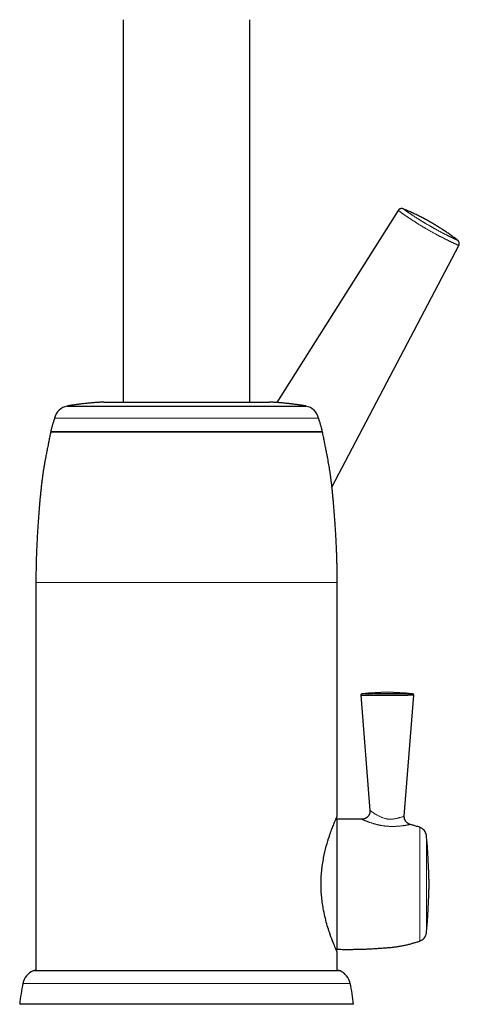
# Model space of a CAD drawing. Header units: millimetres. Extents: x 8 to 802, y 12 to 847.
# Tile 26 of 27: x 559 to 641, y 498 to 681. Entities that reach past the tile are written whole.
import ezdxf

# ---------------------------------------------------------------- set-up
doc = ezdxf.new("R2010")
doc.units = ezdxf.units.MM

msp = doc.modelspace()

# ---------------------------------------------------------------- linework, layer by layer
at = {"color": 7, "linetype": 'Continuous', "lineweight": 30}
for p, q in [((578.39, 681), (578.39, 610)), ((601.89, 610), (601.89, 681)), ((629.45, 645.59), (606.92, 609.92)), ((629.45, 645.59), (629.45, 645.59)), ((640.51, 640.03), (640.51, 640.03)), ((617.15, 594.23), (640.72, 639.09)), ((640.72, 639.09), (640.72, 639.09)), ((567.97, 609.27), (612.32, 609.27)), ((574.8, 610), (605.48, 610)), ((615.37, 604.5), (564.92, 604.5)), ((564.98, 604.5), (590.14, 604.5)), ((590.14, 604.5), (615.31, 604.5)), ((603.49, 604.5), (603.49, 604.5)), ((562.14, 576.5), (562.14, 504.5)), ((618.14, 533.15), (618.14, 576.5)), ((622.75, 555.84), (622.75, 555.84)), ((632.12, 555.84), (632.12, 555.84)), ((622.52, 555.61), (624.19, 534.17)), ((630.59, 533.14), (632.34, 555.61)), ((618.14, 532.58), (617.89, 532.58)), ((618.14, 508.42), (618.14, 532.58)), ((617.89, 508.42), (618.14, 508.42)), ((618.14, 504.5), (618.14, 507.85)), ((562.04, 504.5), (590.14, 504.5)), ((590.14, 504.5), (618.25, 504.5)), ((621.14, 498.2), (559.14, 498.2))]:
    msp.add_line(p, q, dxfattribs=at)
at = {"color": 252, "linetype": 'Continuous', "lineweight": 0}
for p, q in [((565.61, 607), (614.67, 607)), ((615.41, 604.42), (564.88, 604.42)), ((562.14, 576.5), (618.14, 576.5)), ((633.44, 509.93), (633.44, 531.07)), ((634.68, 511.44), (634.68, 529.56)), ((590.14, 504.41), (561.63, 504.41)), ((618.66, 504.41), (590.14, 504.41)), ((559.74, 502.08), (620.54, 502.08))]:
    msp.add_line(p, q, dxfattribs=at)
at = {"color": 252, "linetype": 'Continuous', "lineweight": 0, "flags": 128}
msp.add_lwpolyline([(624.2, 534.17), (624.2, 534.17), (624.21, 534.16), (624.23, 534.15), (624.26, 534.13), (624.31, 534.1), (624.36, 534.06), (624.41, 534.03), (624.48, 533.98), (624.55, 533.94), (624.62, 533.89), (624.7, 533.84), (624.78, 533.78), (624.86, 533.73), (624.94, 533.68), (625.06, 533.61), (625.19, 533.53), (625.35, 533.43), (625.52, 533.34), (625.67, 533.25), (625.83, 533.16), (625.93, 533.12), (626.02, 533.07), (626.2, 532.98), (626.39, 532.9), (626.53, 532.84), (626.67, 532.79), (626.84, 532.73), (626.95, 532.7), (627.07, 532.67), (627.19, 532.64), (627.29, 532.62), (627.38, 532.61), (627.47, 532.59), (627.56, 532.58), (627.69, 532.57), (627.81, 532.57), (627.93, 532.56), (628.02, 532.57), (628.12, 532.57), (628.22, 532.57), (628.32, 532.58), (628.45, 532.59), (628.58, 532.61), (628.71, 532.63), (628.8, 532.64), (628.89, 532.66), (629.04, 532.68), (629.17, 532.71), (629.3, 532.74), (629.42, 532.77), (629.53, 532.8), (629.62, 532.83), (629.71, 532.85), (629.8, 532.88), (629.88, 532.9), (629.98, 532.93), (630.08, 532.96), (630.16, 532.99), (630.22, 533.01), (630.28, 533.03), (630.35, 533.06), (630.41, 533.08), (630.48, 533.1), (630.53, 533.12), (630.56, 533.13), (630.58, 533.14), (630.59, 533.14), (630.59, 533.14), (630.59, 533.14)], dxfattribs=at)
at = {"color": 7, "linetype": 'Continuous', "lineweight": 30}
for centre, radius, start, end in [((568.53, 606.32), 3, 100.8219, 166.8504), ((611.75, 606.32), 3, 13.1496, 79.1781), ((564.98, 604.4), 0.1, 90, 169.3792), ((615.31, 604.4), 0.1, 10.6208, 90), ((622.77, 555.59), 0.252, 96.6323, 175.3923), ((627.43, 515.85), 40.27, 83.3195, 96.6825), ((632.09, 555.59), 0.252, 3.3307, 83.526), ((632.88, 529.34), 1.82, 6.9253, 72.1226), ((632.88, 511.66), 1.82, 287.8774, 353.0747), ((562.97, 501.4), 3.3, 114.0133, 167.9871), ((562.04, 503.5), 1, 90, 114.0133), ((618.25, 503.5), 1, 65.9867, 90), ((617.31, 501.4), 3.3, 12.0129, 65.9867), ((593.98, 494.8), 35, 167.9871, 174.4275), ((586.31, 494.8), 35, 5.5725, 12.0129)]:
    msp.add_arc(centre, radius, start, end, dxfattribs=at)
at = {"color": 252, "linetype": 'Continuous', "lineweight": 0}
msp.add_arc((624.08, 555.65), 0.234, 116.0357, 189.7115, dxfattribs=at)
at = {"color": 7, "linetype": 'Continuous', "lineweight": 30}
for points, knots in [([(630.37, 645.88), (630.37, 645.89), (630.36, 645.89), (630.34, 645.9), (630.31, 645.91), (630.28, 645.92), (630.24, 645.92), (630.2, 645.93), (630.16, 645.94), (630.12, 645.94), (630.07, 645.94), (630.02, 645.94), (629.97, 645.93), (629.92, 645.92), (629.87, 645.91), (629.83, 645.9), (629.78, 645.88), (629.74, 645.86), (629.69, 645.83), (629.65, 645.8), (629.61, 645.77), (629.57, 645.73), (629.53, 645.69), (629.49, 645.65), (629.47, 645.62), (629.45, 645.6), (629.45, 645.59)], [0, 0, 0, 0, 0.012438, 0.039032, 0.067998, 0.100203, 0.136117, 0.17552, 0.217575, 0.261361, 0.306226, 0.351776, 0.397771, 0.444068, 0.490575, 0.537234, 0.584005, 0.630862, 0.677786, 0.724762, 0.777016, 0.828798, 0.879975, 0.930587, 0.980668, 1, 1, 1, 1]), ([(640.51, 640.03), (640.5, 640.04), (640.38, 640.13), (640.16, 640.3), (639.85, 640.54), (639.53, 640.77), (639.21, 641), (638.89, 641.23), (638.57, 641.45), (638.24, 641.68), (637.91, 641.89), (637.58, 642.11), (637.25, 642.32), (636.92, 642.53), (636.59, 642.74), (636.25, 642.94), (635.91, 643.14), (635.57, 643.34), (635.23, 643.54), (634.89, 643.73), (634.54, 643.91), (634.19, 644.1), (633.85, 644.28), (633.5, 644.46), (633.14, 644.64), (632.79, 644.81), (632.43, 644.98), (632.08, 645.14), (631.72, 645.31), (631.36, 645.47), (631, 645.62), (630.67, 645.76), (630.46, 645.85), (630.37, 645.88)], [0, 0, 0, 0, 0.004237, 0.037808, 0.071361, 0.1049, 0.138425, 0.171939, 0.205443, 0.238937, 0.272423, 0.305901, 0.339374, 0.372842, 0.406306, 0.439769, 0.47323, 0.506691, 0.540153, 0.573618, 0.607085, 0.640558, 0.674036, 0.707521, 0.741013, 0.774516, 0.808028, 0.841552, 0.875089, 0.90864, 0.942206, 0.975787, 1, 1, 1, 1]), ([(640.72, 639.09), (640.72, 639.09), (640.73, 639.12), (640.75, 639.15), (640.77, 639.2), (640.78, 639.25), (640.79, 639.3), (640.8, 639.36), (640.8, 639.41), (640.8, 639.46), (640.8, 639.51), (640.79, 639.55), (640.79, 639.6), (640.77, 639.65), (640.76, 639.69), (640.74, 639.74), (640.72, 639.78), (640.7, 639.82), (640.68, 639.85), (640.65, 639.89), (640.63, 639.92), (640.6, 639.95), (640.58, 639.97), (640.56, 639.99), (640.54, 640.01), (640.52, 640.02), (640.51, 640.03), (640.51, 640.03)], [0, 0, 0, 0, 0.020369, 0.070412, 0.119954, 0.169011, 0.217596, 0.265713, 0.313364, 0.360545, 0.407247, 0.453456, 0.499152, 0.544308, 0.588885, 0.632831, 0.676074, 0.718504, 0.75996, 0.800186, 0.838793, 0.875247, 0.90898, 0.939672, 0.967479, 0.99299, 1, 1, 1, 1]), ([(574.8, 610), (574.73, 610), (574.57, 609.99), (574.32, 609.98), (574.04, 609.96), (573.76, 609.95), (573.49, 609.93), (573.21, 609.91), (572.91, 609.89), (572.57, 609.86), (572.2, 609.83), (571.81, 609.79), (571.42, 609.75), (571.06, 609.71), (570.74, 609.67), (570.47, 609.64), (570.2, 609.61), (569.94, 609.57), (569.69, 609.54), (569.46, 609.51), (569.26, 609.48), (569.09, 609.45), (568.94, 609.43), (568.79, 609.41), (568.64, 609.38), (568.49, 609.36), (568.32, 609.33), (568.15, 609.3), (568.03, 609.28), (567.97, 609.27)], [0, 0, 0, 0, 0.028421, 0.070107, 0.110835, 0.150976, 0.190899, 0.230975, 0.271576, 0.323931, 0.378423, 0.435094, 0.493034, 0.551264, 0.592491, 0.633009, 0.672459, 0.710485, 0.74673, 0.780862, 0.813167, 0.834793, 0.856297, 0.877987, 0.900171, 0.923157, 0.947252, 0.972764, 1, 1, 1, 1]), ([(612.32, 609.27), (612.25, 609.28), (612.13, 609.3), (611.95, 609.33), (611.78, 609.36), (611.62, 609.39), (611.46, 609.41), (611.31, 609.44), (611.14, 609.46), (610.94, 609.49), (610.72, 609.52), (610.49, 609.55), (610.22, 609.59), (609.93, 609.63), (609.61, 609.66), (609.29, 609.7), (608.96, 609.74), (608.63, 609.77), (608.3, 609.81), (607.98, 609.84), (607.67, 609.86), (607.37, 609.89), (607.08, 609.91), (606.79, 609.93), (606.51, 609.95), (606.23, 609.96), (605.95, 609.98), (605.7, 609.99), (605.55, 610), (605.48, 610)], [0, 0, 0, 0, 0.028192, 0.054544, 0.079398, 0.103097, 0.125983, 0.148398, 0.170687, 0.201755, 0.234122, 0.2685, 0.304784, 0.349998, 0.396871, 0.444834, 0.493321, 0.541764, 0.589597, 0.636253, 0.681276, 0.724857, 0.767423, 0.8094, 0.851215, 0.890874, 0.931125, 0.972322, 1, 1, 1, 1]), ([(565.61, 607), (565.61, 606.99), (565.6, 606.95), (565.58, 606.89), (565.55, 606.81), (565.53, 606.72), (565.5, 606.63), (565.46, 606.52), (565.42, 606.39), (565.37, 606.24), (565.32, 606.06), (565.26, 605.87), (565.2, 605.69), (565.15, 605.5), (565.1, 605.32), (565.05, 605.14), (565.01, 604.97), (564.97, 604.79), (564.94, 604.64), (564.93, 604.54), (564.92, 604.5)], [0, 0, 0, 0, 0.020383, 0.045985, 0.07643, 0.111337, 0.150318, 0.192985, 0.238949, 0.306821, 0.379183, 0.455027, 0.533349, 0.60456, 0.676244, 0.7477, 0.818235, 0.887167, 0.953826, 1, 1, 1, 1]), ([(615.37, 604.5), (615.36, 604.54), (615.35, 604.62), (615.32, 604.77), (615.28, 604.93), (615.24, 605.1), (615.19, 605.3), (615.13, 605.54), (615.05, 605.8), (614.98, 606.02), (614.93, 606.2), (614.88, 606.33), (614.84, 606.46), (614.8, 606.58), (614.77, 606.69), (614.74, 606.77), (614.72, 606.84), (614.7, 606.91), (614.69, 606.96), (614.68, 606.99), (614.67, 607)], [0, 0, 0, 0, 0.03982, 0.102849, 0.168019, 0.234759, 0.302483, 0.409471, 0.515097, 0.617003, 0.675372, 0.73103, 0.783462, 0.832149, 0.876575, 0.908154, 0.936533, 0.961464, 0.982699, 1, 1, 1, 1]), ([(564.88, 604.42), (564.85, 604.29), (564.8, 604.02), (564.72, 603.61), (564.64, 603.19), (564.56, 602.78), (564.48, 602.37), (564.4, 601.96), (564.31, 601.53), (564.23, 601.09), (564.14, 600.66), (564.05, 600.17), (563.94, 599.63), (563.83, 599.04), (563.72, 598.45), (563.62, 597.85), (563.53, 597.25), (563.43, 596.64), (563.35, 596.02), (563.27, 595.38), (563.19, 594.73), (563.12, 594.07), (563.05, 593.39), (562.98, 592.71), (562.91, 592.02), (562.86, 591.38), (562.81, 590.79), (562.76, 590.25), (562.72, 589.71), (562.68, 589.16), (562.63, 588.61), (562.59, 588.04), (562.55, 587.5), (562.52, 586.99), (562.49, 586.52), (562.46, 586.03), (562.43, 585.54), (562.4, 585.03), (562.37, 584.51), (562.35, 584.01), (562.32, 583.51), (562.3, 583.02), (562.28, 582.53), (562.26, 582.02), (562.24, 581.5), (562.23, 580.97), (562.21, 580.42), (562.2, 579.9), (562.19, 579.41), (562.18, 578.96), (562.17, 578.49), (562.16, 578.01), (562.15, 577.53), (562.15, 577.03), (562.14, 576.69), (562.14, 576.51), (562.14, 576.5)], [0, 0, 0, 0, 0.013367, 0.029194, 0.044572, 0.059535, 0.074117, 0.088353, 0.104733, 0.120735, 0.136417, 0.151833, 0.173508, 0.194922, 0.216239, 0.237626, 0.259248, 0.281255, 0.303692, 0.326575, 0.349916, 0.373729, 0.397587, 0.421924, 0.446751, 0.472078, 0.490818, 0.509833, 0.529126, 0.548707, 0.568615, 0.588899, 0.609611, 0.626217, 0.643143, 0.660413, 0.678051, 0.696083, 0.714533, 0.733425, 0.750339, 0.767627, 0.785306, 0.803393, 0.821904, 0.840855, 0.860265, 0.880148, 0.896115, 0.912392, 0.928988, 0.945912, 0.963171, 0.980774, 0.998727, 1, 1, 1, 1]), ([(618.14, 576.5), (618.14, 576.52), (618.14, 576.71), (618.14, 577.07), (618.13, 577.58), (618.12, 578.08), (618.12, 578.57), (618.11, 579.04), (618.1, 579.51), (618.09, 579.96), (618.07, 580.43), (618.06, 580.92), (618.04, 581.43), (618.03, 581.93), (618.01, 582.41), (617.99, 582.89), (617.97, 583.38), (617.94, 583.89), (617.92, 584.43), (617.89, 584.95), (617.86, 585.45), (617.83, 585.95), (617.8, 586.42), (617.77, 586.89), (617.74, 587.35), (617.71, 587.84), (617.67, 588.37), (617.63, 588.94), (617.58, 589.49), (617.54, 590.03), (617.5, 590.57), (617.45, 591.1), (617.4, 591.68), (617.34, 592.32), (617.28, 593.01), (617.21, 593.68), (617.14, 594.35), (617.06, 595), (616.98, 595.65), (616.9, 596.28), (616.81, 596.9), (616.72, 597.5), (616.62, 598.09), (616.52, 598.68), (616.41, 599.26), (616.32, 599.77), (616.23, 600.23), (616.15, 600.63), (616.07, 601.03), (615.99, 601.45), (615.9, 601.87), (615.82, 602.29), (615.74, 602.71), (615.65, 603.14), (615.57, 603.58), (615.48, 604.01), (615.43, 604.29), (615.41, 604.42)], [0, 0, 0, 0, 0.0018966, 0.0204498, 0.0386274, 0.0564385, 0.0738919, 0.0906942, 0.1071686, 0.1233237, 0.1391678, 0.1576362, 0.1756903, 0.1933444, 0.2106126, 0.2275093, 0.2440487, 0.2634444, 0.2823706, 0.3008521, 0.3189132, 0.3365785, 0.3535667, 0.37022, 0.3865614, 0.402614, 0.4230684, 0.4431251, 0.4628347, 0.4822445, 0.5013737, 0.5202267, 0.5388074, 0.563919, 0.5885347, 0.6126655, 0.6363229, 0.6599361, 0.6830833, 0.7057775, 0.7280324, 0.7498653, 0.7709863, 0.7919444, 0.8128972, 0.8340015, 0.8482322, 0.8626458, 0.8772883, 0.8922056, 0.9074438, 0.9230487, 0.9381391, 0.953635, 0.969575, 0.9859977, 1, 1, 1, 1]), ([(622.52, 555.61), (622.52, 555.61), (622.53, 555.61), (622.54, 555.61), (622.57, 555.61), (622.62, 555.61), (622.67, 555.61), (622.74, 555.61), (622.83, 555.61), (622.93, 555.61), (623.04, 555.61), (623.17, 555.61), (623.32, 555.61), (623.48, 555.61), (623.66, 555.61), (623.79, 555.61), (623.85, 555.61)], [0, 0, 0, 0, 0.05785, 0.117953, 0.179443, 0.242447, 0.307088, 0.373488, 0.441751, 0.51197, 0.587702, 0.665702, 0.74598, 0.828508, 0.913218, 1, 1, 1, 1]), ([(623.85, 555.61), (623.89, 555.61), (623.99, 555.61), (624.17, 555.61), (624.39, 555.61), (624.61, 555.61), (624.85, 555.61), (625.09, 555.61), (625.34, 555.61), (625.59, 555.61), (625.85, 555.61), (626.11, 555.61), (626.38, 555.61), (626.65, 555.61), (626.91, 555.61), (627.17, 555.61), (627.44, 555.61), (627.71, 555.61), (628, 555.61), (628.29, 555.61), (628.58, 555.61), (628.87, 555.61), (629.17, 555.61), (629.45, 555.61), (629.71, 555.61), (629.97, 555.61), (630.22, 555.61), (630.46, 555.61), (630.68, 555.61), (630.89, 555.61), (631.08, 555.61), (631.19, 555.61), (631.25, 555.61)], [0, 0, 0, 0, 0.017271, 0.04854, 0.080369, 0.112679, 0.145378, 0.178371, 0.211558, 0.244834, 0.278098, 0.312819, 0.347301, 0.381436, 0.415123, 0.448273, 0.480804, 0.516323, 0.552571, 0.58944, 0.626809, 0.664546, 0.702507, 0.740543, 0.775345, 0.809961, 0.844275, 0.878176, 0.911559, 0.944331, 0.972454, 1, 1, 1, 1]), ([(632.34, 555.61), (632.34, 555.61), (632.34, 555.61), (632.34, 555.61), (632.32, 555.61), (632.3, 555.61), (632.27, 555.61), (632.23, 555.61), (632.17, 555.61), (632.09, 555.61), (632, 555.61), (631.9, 555.61), (631.79, 555.61), (631.69, 555.61), (631.6, 555.61), (631.5, 555.61), (631.39, 555.61), (631.3, 555.61), (631.25, 555.61)], [0, 0, 0, 0, 0.001419, 0.052925, 0.115392, 0.178123, 0.230961, 0.283948, 0.364622, 0.445774, 0.527835, 0.61031, 0.682459, 0.754835, 0.803533, 0.85229, 0.926059, 1, 1, 1, 1]), ([(624.19, 534.17), (624.19, 534.17), (624.2, 534.14), (624.2, 534.09), (624.2, 534.01), (624.19, 533.93), (624.19, 533.86), (624.17, 533.78), (624.16, 533.71), (624.14, 533.63), (624.11, 533.56), (624.09, 533.49), (624.06, 533.42), (624.02, 533.35), (623.99, 533.29), (623.95, 533.22), (623.91, 533.16), (623.86, 533.11), (623.81, 533.05), (623.76, 533), (623.71, 532.95), (623.66, 532.9), (623.6, 532.86), (623.54, 532.82), (623.48, 532.78), (623.42, 532.74), (623.36, 532.71), (623.3, 532.68), (623.23, 532.65), (623.17, 532.63), (623.1, 532.61), (623.04, 532.6), (622.97, 532.58), (622.91, 532.57), (622.84, 532.56), (622.78, 532.56), (622.71, 532.56), (622.67, 532.56), (622.66, 532.56)], [0, 0, 0, 0, 0.003774, 0.031934, 0.063248, 0.094441, 0.125429, 0.156223, 0.186834, 0.217271, 0.247542, 0.277652, 0.307606, 0.337409, 0.367063, 0.396571, 0.425934, 0.455152, 0.484226, 0.513155, 0.541938, 0.570571, 0.599053, 0.627379, 0.655545, 0.683545, 0.711373, 0.73902, 0.766478, 0.793735, 0.820779, 0.847596, 0.874167, 0.900474, 0.926492, 0.952192, 0.977542, 1, 1, 1, 1]), ([(618.14, 507.85), (618.14, 507.85), (618.15, 507.83), (618.12, 507.9), (618.04, 508.08), (617.9, 508.39), (617.66, 508.97), (617.25, 509.94), (616.74, 511.34), (616.28, 512.77), (615.91, 514.15), (615.61, 515.52), (615.39, 516.84), (615.23, 518.06), (615.14, 519.28), (615.11, 520.52), (615.14, 521.75), (615.24, 522.98), (615.39, 524.19), (615.66, 525.76), (616.09, 527.59), (616.61, 529.28), (617.06, 530.54), (617.42, 531.45), (617.7, 532.13), (617.9, 532.61), (618.04, 532.92), (618.13, 533.11), (618.14, 533.14), (618.14, 533.15)], [0, 0, 0, 0, 0.000579, 0.031298, 0.062097, 0.093283, 0.125146, 0.187866, 0.250156, 0.292039, 0.333611, 0.375561, 0.407811, 0.43914, 0.469906, 0.500486, 0.531007, 0.561699, 0.592933, 0.625065, 0.687409, 0.749917, 0.791549, 0.832941, 0.874726, 0.906606, 0.937911, 0.968939, 1, 1, 1, 1]), ([(622.66, 532.56), (622.59, 532.56), (622.39, 532.57), (622.07, 532.57), (621.68, 532.58), (621.28, 532.59), (620.86, 532.59), (620.44, 532.6), (620, 532.6), (619.55, 532.6), (619.1, 532.59), (618.63, 532.59), (618.31, 532.58), (618.14, 532.58)], [0, 0, 0, 0, 0.046335, 0.130087, 0.21632, 0.305137, 0.396642, 0.490939, 0.588133, 0.68651, 0.787881, 0.892345, 1, 1, 1, 1]), ([(631.7, 531.58), (631.7, 531.58), (631.68, 531.59), (631.63, 531.6), (631.57, 531.62), (631.5, 531.65), (631.44, 531.68), (631.38, 531.71), (631.31, 531.74), (631.25, 531.78), (631.2, 531.82), (631.14, 531.86), (631.09, 531.91), (631.03, 531.96), (630.99, 532.01), (630.94, 532.06), (630.89, 532.12), (630.84, 532.18), (630.8, 532.25), (630.76, 532.32), (630.73, 532.39), (630.7, 532.46), (630.67, 532.53), (630.65, 532.6), (630.63, 532.67), (630.61, 532.75), (630.6, 532.82), (630.59, 532.89), (630.58, 532.97), (630.58, 533.04), (630.58, 533.1), (630.59, 533.13), (630.59, 533.14)], [0, 0, 0, 0, 0.00032, 0.033543, 0.066925, 0.100428, 0.134028, 0.167703, 0.201441, 0.23523, 0.269061, 0.302928, 0.336826, 0.370749, 0.404695, 0.43866, 0.476509, 0.514213, 0.551665, 0.588879, 0.625869, 0.662645, 0.699218, 0.735596, 0.771784, 0.807789, 0.843613, 0.87926, 0.914732, 0.950029, 0.985153, 1, 1, 1, 1]), ([(633.44, 531.07), (633.32, 531.11), (633.08, 531.18), (632.73, 531.29), (632.39, 531.39), (632.07, 531.48), (631.84, 531.54), (631.72, 531.58), (631.7, 531.58)], [0, 0, 0, 0, 0.210309, 0.412341, 0.606546, 0.793374, 0.973277, 1, 1, 1, 1]), ([(635.18, 520.5), (635.18, 520.61), (635.18, 520.84), (635.18, 521.17), (635.17, 521.49), (635.17, 521.79), (635.16, 522.09), (635.15, 522.37), (635.14, 522.65), (635.12, 522.93), (635.11, 523.2), (635.1, 523.47), (635.08, 523.72), (635.07, 523.99), (635.05, 524.27), (635.04, 524.55), (635.02, 524.83), (635.01, 525.1), (635, 525.36), (634.99, 525.61), (634.97, 525.88), (634.96, 526.17), (634.94, 526.48), (634.92, 526.79), (634.9, 527.11), (634.88, 527.45), (634.85, 527.82), (634.82, 528.22), (634.78, 528.66), (634.74, 529.1), (634.7, 529.41), (634.68, 529.56)], [0, 0, 0, 0, 0.037893, 0.07433, 0.109368, 0.14306, 0.175465, 0.206635, 0.236628, 0.268322, 0.298729, 0.327919, 0.355964, 0.382936, 0.415893, 0.44741, 0.47774, 0.507139, 0.535865, 0.564174, 0.592323, 0.625304, 0.658825, 0.693294, 0.729061, 0.766158, 0.80451, 0.851219, 0.899448, 0.94908, 1, 1, 1, 1]), ([(634.68, 511.44), (634.7, 511.58), (634.73, 511.86), (634.78, 512.27), (634.81, 512.68), (634.85, 513.07), (634.87, 513.46), (634.9, 513.83), (634.92, 514.17), (634.94, 514.5), (634.96, 514.8), (634.97, 515.1), (634.99, 515.4), (635, 515.7), (635.02, 515.99), (635.03, 516.27), (635.04, 516.55), (635.06, 516.83), (635.08, 517.11), (635.09, 517.37), (635.1, 517.63), (635.12, 517.89), (635.13, 518.16), (635.14, 518.42), (635.15, 518.68), (635.16, 518.96), (635.17, 519.25), (635.17, 519.54), (635.18, 519.85), (635.18, 520.17), (635.18, 520.39), (635.18, 520.5)], [0, 0, 0, 0, 0.047176, 0.093255, 0.138146, 0.181759, 0.223998, 0.264767, 0.303968, 0.338529, 0.372109, 0.405117, 0.437962, 0.471051, 0.504792, 0.533936, 0.564071, 0.595437, 0.62826, 0.655174, 0.683152, 0.712261, 0.742568, 0.770697, 0.799884, 0.830179, 0.86163, 0.894288, 0.928202, 0.963423, 1, 1, 1, 1]), ([(618.14, 508.42), (618.29, 508.41), (618.59, 508.41), (619.03, 508.4), (619.45, 508.4), (619.86, 508.4), (620.26, 508.4), (620.65, 508.4), (621.03, 508.4), (621.39, 508.41), (621.77, 508.41), (622.15, 508.42), (622.55, 508.43), (622.94, 508.45), (623.31, 508.46), (623.68, 508.47), (624.05, 508.49), (624.44, 508.51), (624.84, 508.53), (625.22, 508.56), (625.6, 508.58), (626, 508.61), (626.42, 508.64), (626.87, 508.67), (627.31, 508.7), (627.73, 508.74), (628.14, 508.77), (628.55, 508.82), (628.94, 508.86), (629.3, 508.92), (629.65, 508.97), (630, 509.03), (630.33, 509.1), (630.66, 509.16), (630.97, 509.23), (631.29, 509.31), (631.62, 509.39), (631.94, 509.48), (632.24, 509.56), (632.53, 509.65), (632.82, 509.73), (633.13, 509.83), (633.33, 509.89), (633.44, 509.93)], [0, 0, 0, 0, 0.029086, 0.057375, 0.084889, 0.111651, 0.137684, 0.162566, 0.186787, 0.21037, 0.233337, 0.259903, 0.285663, 0.31065, 0.334903, 0.358455, 0.381343, 0.407983, 0.433779, 0.458793, 0.483086, 0.506718, 0.536766, 0.565923, 0.59438, 0.621155, 0.647813, 0.674616, 0.701831, 0.723678, 0.746079, 0.769167, 0.793078, 0.812892, 0.83339, 0.854643, 0.876723, 0.899699, 0.918426, 0.937786, 0.957812, 0.978539, 1, 1, 1, 1])]:
    msp.add_open_spline(points, degree=3, knots=knots, dxfattribs=at)
at = {"color": 252, "linetype": 'Continuous', "lineweight": 0}
for points, knots in [([(634.91, 642.04), (634.85, 642.08), (634.73, 642.15), (634.55, 642.25), (634.37, 642.36), (634.19, 642.46), (634.03, 642.56), (633.87, 642.66), (633.7, 642.76), (633.52, 642.87), (633.31, 643), (633.12, 643.12), (632.95, 643.22), (632.8, 643.32), (632.66, 643.41), (632.5, 643.51), (632.32, 643.63), (632.14, 643.74), (631.98, 643.85), (631.82, 643.95), (631.66, 644.05), (631.51, 644.15), (631.37, 644.25), (631.23, 644.34), (631.1, 644.43), (630.96, 644.52), (630.83, 644.62), (630.69, 644.71), (630.56, 644.8), (630.44, 644.88), (630.32, 644.97), (630.2, 645.05), (630.08, 645.14), (629.97, 645.21), (629.87, 645.28), (629.79, 645.35), (629.71, 645.4), (629.64, 645.45), (629.59, 645.49), (629.54, 645.52), (629.5, 645.55), (629.48, 645.57), (629.46, 645.59), (629.45, 645.59), (629.45, 645.59), (629.45, 645.59)], [0, 0, 0, 0, 0.015033, 0.030098, 0.045174, 0.060242, 0.075277, 0.088153, 0.101029, 0.119748, 0.138497, 0.15725, 0.175976, 0.188682, 0.201389, 0.221271, 0.241155, 0.26139, 0.281643, 0.301898, 0.322139, 0.342698, 0.363258, 0.384473, 0.405694, 0.42691, 0.452805, 0.478718, 0.504641, 0.53056, 0.55646, 0.589323, 0.622187, 0.655129, 0.688072, 0.721194, 0.754324, 0.787447, 0.820432, 0.853417, 0.887396, 0.92138, 0.95536, 0.990073, 1, 1, 1, 1]), ([(630.37, 645.88), (630.37, 645.88), (630.37, 645.88), (630.38, 645.88), (630.4, 645.86), (630.42, 645.84), (630.45, 645.83), (630.47, 645.81), (630.5, 645.79), (630.54, 645.76), (630.57, 645.74), (630.62, 645.71), (630.66, 645.67), (630.71, 645.64), (630.77, 645.6), (630.83, 645.56), (630.89, 645.52), (630.95, 645.47), (631.02, 645.42), (631.1, 645.37), (631.18, 645.32), (631.27, 645.25), (631.37, 645.19), (631.48, 645.11), (631.59, 645.04), (631.71, 644.96), (631.84, 644.87), (631.97, 644.78), (632.11, 644.69), (632.25, 644.6), (632.4, 644.51), (632.54, 644.41), (632.69, 644.32), (632.84, 644.22), (633, 644.12), (633.14, 644.03), (633.29, 643.94), (633.44, 643.84), (633.57, 643.76), (633.7, 643.68), (633.82, 643.61), (633.93, 643.54), (634.05, 643.47), (634.17, 643.39), (634.3, 643.32), (634.42, 643.24), (634.57, 643.15), (634.74, 643.06), (634.92, 642.95), (635.11, 642.83), (635.24, 642.76), (635.31, 642.72)], [0, 0, 0, 0, 0.0295442, 0.0697756, 0.1100423, 0.1313197, 0.152597, 0.1738963, 0.1951956, 0.2172195, 0.2392435, 0.2612944, 0.2833453, 0.3051466, 0.3269478, 0.3487796, 0.3706114, 0.3915861, 0.4125607, 0.4335689, 0.454577, 0.4781903, 0.5018183, 0.5255214, 0.5492243, 0.5730045, 0.5967844, 0.6206657, 0.6445743, 0.6668041, 0.6890618, 0.7092481, 0.7294339, 0.7497414, 0.7700482, 0.7867966, 0.8035444, 0.8204064, 0.8372676, 0.8490323, 0.8608105, 0.872658, 0.8845052, 0.8964229, 0.9083405, 0.9203471, 0.9323763, 0.9491325, 0.9658881, 0.9829442, 1, 1, 1, 1]), ([(640.72, 639.09), (640.72, 639.09), (640.72, 639.09), (640.71, 639.09), (640.69, 639.1), (640.66, 639.11), (640.61, 639.13), (640.56, 639.15), (640.51, 639.18), (640.45, 639.2), (640.38, 639.23), (640.3, 639.27), (640.22, 639.31), (640.12, 639.35), (640.02, 639.4), (639.91, 639.45), (639.78, 639.51), (639.65, 639.57), (639.51, 639.64), (639.37, 639.7), (639.24, 639.76), (639.1, 639.83), (638.95, 639.91), (638.79, 639.98), (638.62, 640.06), (638.44, 640.15), (638.27, 640.24), (638.11, 640.32), (637.96, 640.39), (637.81, 640.47), (637.64, 640.56), (637.47, 640.64), (637.3, 640.73), (637.12, 640.83), (636.95, 640.92), (636.79, 641), (636.63, 641.08), (636.46, 641.18), (636.26, 641.29), (636.07, 641.39), (635.9, 641.48), (635.72, 641.58), (635.53, 641.69), (635.33, 641.8), (635.12, 641.92), (634.98, 642), (634.91, 642.04)], [0, 0, 0, 0, 0.003463, 0.039877, 0.076284, 0.113497, 0.150709, 0.178685, 0.206661, 0.23473, 0.262803, 0.290872, 0.318884, 0.346895, 0.375567, 0.404244, 0.432914, 0.462089, 0.491262, 0.51471, 0.538156, 0.561824, 0.585504, 0.609182, 0.632846, 0.656793, 0.680739, 0.698525, 0.71631, 0.734328, 0.75236, 0.770389, 0.788404, 0.806717, 0.82503, 0.838123, 0.851216, 0.868935, 0.886665, 0.904381, 0.917902, 0.931422, 0.948552, 0.965713, 0.982872, 1, 1, 1, 1]), ([(635.31, 642.72), (635.35, 642.7), (635.43, 642.65), (635.56, 642.58), (635.69, 642.5), (635.81, 642.43), (635.94, 642.36), (636.07, 642.29), (636.19, 642.22), (636.33, 642.14), (636.48, 642.06), (636.64, 641.98), (636.79, 641.89), (636.94, 641.81), (637.09, 641.73), (637.24, 641.65), (637.4, 641.56), (637.57, 641.47), (637.74, 641.39), (637.89, 641.31), (638.05, 641.23), (638.19, 641.15), (638.34, 641.08), (638.48, 641.01), (638.61, 640.94), (638.74, 640.87), (638.87, 640.81), (639, 640.75), (639.11, 640.69), (639.23, 640.63), (639.34, 640.58), (639.44, 640.53), (639.54, 640.48), (639.63, 640.44), (639.72, 640.4), (639.8, 640.36), (639.87, 640.32), (639.93, 640.29), (639.99, 640.26), (640.05, 640.24), (640.11, 640.21), (640.16, 640.19), (640.21, 640.16), (640.26, 640.14), (640.3, 640.12), (640.34, 640.1), (640.38, 640.09), (640.41, 640.07), (640.43, 640.06), (640.46, 640.05), (640.47, 640.04), (640.49, 640.04), (640.51, 640.03), (640.52, 640.03), (640.51, 640.03), (640.51, 640.03)], [0, 0, 0, 0, 0.011206, 0.022435, 0.033768, 0.045101, 0.056525, 0.067949, 0.079471, 0.091014, 0.106044, 0.121075, 0.136251, 0.151428, 0.16636, 0.181318, 0.200366, 0.219457, 0.238713, 0.25797, 0.277348, 0.296726, 0.316224, 0.335743, 0.356431, 0.377119, 0.397883, 0.418647, 0.440568, 0.46249, 0.484472, 0.506454, 0.527579, 0.548705, 0.56987, 0.591035, 0.610301, 0.629568, 0.648859, 0.668149, 0.688538, 0.708926, 0.729339, 0.749751, 0.770853, 0.791954, 0.813079, 0.834204, 0.855081, 0.875958, 0.896856, 0.917754, 0.957889, 0.998059, 1, 1, 1, 1]), ([(622.75, 555.84), (622.75, 555.84), (622.74, 555.84), (622.75, 555.84), (622.75, 555.84), (622.77, 555.84), (622.78, 555.84), (622.81, 555.84), (622.85, 555.84), (622.91, 555.85), (622.98, 555.85), (623.06, 555.85), (623.14, 555.85), (623.21, 555.85), (623.29, 555.85), (623.37, 555.85), (623.45, 555.85), (623.54, 555.86), (623.64, 555.86), (623.74, 555.86), (623.85, 555.86), (623.94, 555.86), (623.98, 555.86)], [0, 0, 0, 0, 0.00376, 0.040809, 0.078691, 0.116651, 0.154844, 0.193113, 0.262809, 0.332931, 0.40428, 0.476006, 0.525539, 0.575176, 0.625104, 0.675121, 0.726115, 0.777189, 0.828488, 0.879857, 0.939882, 1, 1, 1, 1]), ([(623.98, 555.86), (624.01, 555.86), (624.1, 555.86), (624.26, 555.87), (624.43, 555.87), (624.61, 555.87), (624.82, 555.87), (625.06, 555.88), (625.32, 555.88), (625.58, 555.88), (625.85, 555.88), (626.11, 555.88), (626.38, 555.89), (626.65, 555.89), (626.93, 555.89), (627.21, 555.89), (627.49, 555.89), (627.77, 555.89), (628.04, 555.89), (628.31, 555.89), (628.59, 555.89), (628.86, 555.89), (629.13, 555.88), (629.4, 555.88), (629.67, 555.88), (629.91, 555.88), (630.14, 555.88), (630.34, 555.87), (630.54, 555.87), (630.73, 555.87), (630.92, 555.87), (631.09, 555.86), (631.24, 555.86), (631.39, 555.86), (631.52, 555.85), (631.65, 555.85), (631.75, 555.85), (631.84, 555.85), (631.91, 555.85), (631.97, 555.85), (632.03, 555.84), (632.07, 555.84), (632.1, 555.84), (632.11, 555.84), (632.11, 555.84), (632.12, 555.84)], [0, 0, 0, 0, 0.013448, 0.034175, 0.054922, 0.075672, 0.096404, 0.124809, 0.153234, 0.181643, 0.209092, 0.236567, 0.264044, 0.291497, 0.319738, 0.348002, 0.376267, 0.404509, 0.432209, 0.459933, 0.487656, 0.515354, 0.54392, 0.572519, 0.601112, 0.629672, 0.65264, 0.67567, 0.698721, 0.721757, 0.744756, 0.767702, 0.788353, 0.80907, 0.829793, 0.850481, 0.871109, 0.8873, 0.903545, 0.9198, 0.936029, 0.952208, 0.968482, 0.984825, 1, 1, 1, 1]), ([(631.25, 555.61), (631.21, 555.61), (631.12, 555.61), (630.99, 555.62), (630.85, 555.62), (630.7, 555.62), (630.56, 555.62), (630.4, 555.62), (630.25, 555.63), (630.07, 555.63), (629.86, 555.63), (629.61, 555.63), (629.37, 555.63), (629.12, 555.64), (628.86, 555.64), (628.6, 555.64), (628.34, 555.64), (628.08, 555.64), (627.81, 555.64), (627.55, 555.64), (627.29, 555.64), (627.02, 555.64), (626.75, 555.64), (626.49, 555.64), (626.22, 555.64), (625.97, 555.63), (625.73, 555.63), (625.51, 555.63), (625.3, 555.63), (625.08, 555.63), (624.87, 555.62), (624.65, 555.62), (624.45, 555.62), (624.24, 555.62), (624.04, 555.62), (623.91, 555.61), (623.85, 555.61)], [0, 0, 0, 0, 0.021343, 0.042721, 0.064197, 0.085703, 0.107537, 0.129397, 0.151333, 0.173293, 0.205706, 0.238184, 0.270846, 0.303564, 0.33692, 0.370329, 0.403894, 0.43751, 0.470761, 0.504059, 0.537497, 0.570982, 0.605008, 0.639084, 0.673318, 0.707606, 0.736253, 0.764935, 0.79373, 0.822564, 0.851881, 0.881248, 0.910775, 0.940362, 0.970143, 1, 1, 1, 1]), ([(631.7, 531.58), (631.7, 531.58), (631.7, 531.58), (631.69, 531.58), (631.67, 531.57), (631.65, 531.57), (631.63, 531.57), (631.6, 531.56), (631.57, 531.55), (631.53, 531.55), (631.48, 531.54), (631.43, 531.53), (631.37, 531.52), (631.29, 531.5), (631.2, 531.49), (631.08, 531.47), (630.95, 531.44), (630.82, 531.43), (630.71, 531.41), (630.61, 531.39), (630.51, 531.38), (630.38, 531.36), (630.22, 531.34), (630.03, 531.32), (629.86, 531.3), (629.72, 531.29), (629.6, 531.28), (629.47, 531.27), (629.34, 531.26), (629.21, 531.25), (629.06, 531.24), (628.87, 531.24), (628.65, 531.23), (628.42, 531.23), (628.21, 531.23), (628.03, 531.23), (627.88, 531.24), (627.73, 531.24), (627.56, 531.25), (627.4, 531.26), (627.24, 531.28), (627.07, 531.29), (626.91, 531.31), (626.75, 531.33), (626.58, 531.36), (626.42, 531.38), (626.26, 531.41), (626.1, 531.44), (625.94, 531.47), (625.78, 531.51), (625.62, 531.54), (625.47, 531.58), (625.32, 531.62), (625.16, 531.66), (625, 531.71), (624.85, 531.75), (624.7, 531.8), (624.55, 531.84), (624.41, 531.89), (624.27, 531.94), (624.14, 531.98), (624.03, 532.02), (623.9, 532.07), (623.76, 532.12), (623.6, 532.18), (623.45, 532.23), (623.33, 532.28), (623.24, 532.32), (623.17, 532.35), (623.1, 532.37), (623.02, 532.41), (622.94, 532.44), (622.86, 532.47), (622.8, 532.5), (622.75, 532.52), (622.71, 532.53), (622.68, 532.55), (622.67, 532.55), (622.66, 532.56), (622.66, 532.56), (622.66, 532.56)], [0, 0, 0, 0, 0.0141649, 0.0248819, 0.0355989, 0.0463587, 0.0571185, 0.0680098, 0.0789011, 0.0898368, 0.1007725, 0.1154826, 0.1261113, 0.1367502, 0.1546081, 0.1725144, 0.1906829, 0.2089035, 0.219919, 0.2309465, 0.2415196, 0.2521038, 0.2698901, 0.2877326, 0.3058911, 0.3150048, 0.3241185, 0.3351593, 0.3462167, 0.355735, 0.3652646, 0.3812964, 0.3973863, 0.4137956, 0.4302711, 0.4402595, 0.4502628, 0.4612562, 0.4722498, 0.4833199, 0.4943902, 0.5056113, 0.5168325, 0.5281257, 0.5394189, 0.550783, 0.5621473, 0.5735811, 0.5850149, 0.5965845, 0.6081541, 0.6197881, 0.6314222, 0.6439951, 0.6565681, 0.669214, 0.6818598, 0.6946495, 0.7074393, 0.7202994, 0.7331596, 0.7437152, 0.7542803, 0.7720096, 0.7897853, 0.8078131, 0.8258917, 0.8368196, 0.8477593, 0.8583947, 0.8690415, 0.8869339, 0.9048836, 0.9194791, 0.9341074, 0.9488828, 0.9636937, 0.9766706, 0.9896475, 1, 1, 1, 1])]:
    msp.add_open_spline(points, degree=3, knots=knots, dxfattribs=at)

doc.saveas('drawing.dxf')
